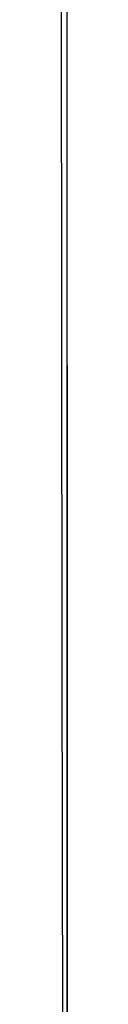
# Model space of a CAD drawing. Header units: metres. Extents: x 209848 to 209928, y 1182430 to 1182563.
# Tile 61 of 256: x 209852.62501 to 209852.625791, y 1182473.775599 to 1182473.902428. Entities that reach past the tile are written whole.
import ezdxf

# ---------------------------------------------------------------- set-up
doc = ezdxf.new("R2010")
doc.units = ezdxf.units.M
doc.header["$MEASUREMENT"] = 0
doc.linetypes.add('DGN Style 2', pattern=[15.036391, 9.021834, -6.014556])
doc.layers.get('0').update_dxf_attribs({"color": 254})

# ---------------------------------------------------------------- blocks, each defined once
blk = doc.blocks.new('*U2')
at = {"color": 3, "linetype": 'Continuous'}
for p, q in [((1.28102, -25.15527), (1.28105, -25.25157)), ((1.28105, -25.25157), (1.28105, -25.3478))]:
    blk.add_line(p, q, dxfattribs=at)
blk = doc.blocks.new('*U3')
at = {"color": 3, "linetype": 'Continuous'}
for p, q in [((1.28101, -25.11316), (1.28104, -25.21176)), ((1.28104, -25.21176), (1.28106, -25.31034))]:
    blk.add_line(p, q, dxfattribs=at)
blk = doc.blocks.new('*U4')
at = {"color": 3, "linetype": 'Continuous'}
for p, q in [((1.28101, -25.13604), (1.28104, -25.23556)), ((1.28104, -25.23556), (1.28105, -25.33485))]:
    blk.add_line(p, q, dxfattribs=at)
blk = doc.blocks.new('*U5')
at = {"color": 3, "linetype": 'Continuous'}
for p, q in [((1.28098, -25.06929), (1.28103, -25.1696)), ((1.28103, -25.1696), (1.28105, -25.2699)), ((1.28105, -25.2699), (1.28105, -25.37018))]:
    blk.add_line(p, q, dxfattribs=at)
blk = doc.blocks.new('*U6')
at = {"color": 3, "linetype": 'Continuous'}
for p, q in [((1.28098, -25.06787), (1.28103, -25.16956)), ((1.28103, -25.16956), (1.28105, -25.27124)), ((1.28105, -25.27124), (1.28106, -25.37292))]:
    blk.add_line(p, q, dxfattribs=at)
blk = doc.blocks.new('*U7')
at = {"color": 3, "linetype": 'Continuous'}
for p, q in [((1.281, -25.10063), (1.28103, -25.19889)), ((1.28103, -25.19889), (1.28105, -25.29714))]:
    blk.add_line(p, q, dxfattribs=at)
blk = doc.blocks.new('*U8')
at = {"color": 3, "linetype": 'Continuous'}
for p, q in [((1.28102, -25.14803), (1.28105, -25.25044)), ((1.28105, -25.25044), (1.28106, -25.35248))]:
    blk.add_line(p, q, dxfattribs=at)
blk = doc.blocks.new('*U9')
at = {"color": 3, "linetype": 'Continuous'}
for p, q in [((1.28027, -25.13941), (1.2804, -25.24109)), ((1.2804, -25.24109), (1.28051, -25.34276))]:
    blk.add_line(p, q, dxfattribs=at)
blk = doc.blocks.new('ATTEMP')
at = {"color": 3, "linetype": 'Continuous'}
for name in ['*U9', '*U8', '*U7', '*U6', '*U4', '*U5', '*U3', '*U2']:
    blk.add_blockref(name, (-8.51117, 0), dxfattribs=at)

msp = doc.modelspace()

# ---------------------------------------------------------------- block references
at = {"color": 1, "linetype": 'DGN Style 2'}
msp.add_blockref('ATTEMP', (209859.85591, 1182499.06107), dxfattribs=at)

doc.saveas('drawing.dxf')
